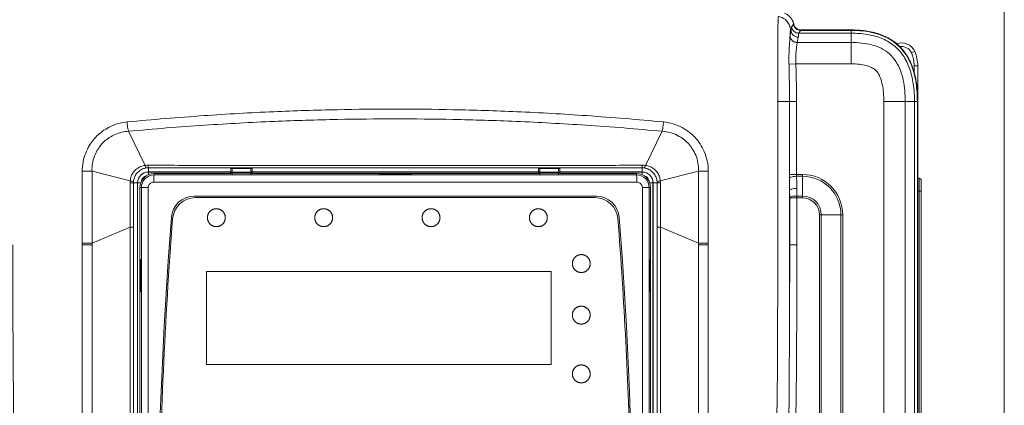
# Model space of a CAD drawing. Header units: millimetres. Extents: x -473 to 23648, y -382 to 1866.
# Tile 91 of 256: x 3695 to 3833, y 174 to 227. Entities that reach past the tile are written whole.
import ezdxf

# ---------------------------------------------------------------- set-up
doc = ezdxf.new("R2010")
doc.units = ezdxf.units.MM
doc.header["$LTSCALE"] = 80
doc.layers.get('0').update_dxf_attribs({"linetype": 'CONTINUOUS'})

msp = doc.modelspace()

# ---------------------------------------------------------------- linework, layer by layer
at = {"linetype": 'Continuous', "lineweight": 0}
for p, q in [((3833.043, -41.98), (3833.043, 246.02)), ((3803.105, 225.273), (3803.241, 226.015)), ((3803.174, 225.925), (3803.241, 226.015)), ((3803.324, 226.432), (3803.584, 226.813)), ((3804.315, 225.573), (3804.572, 225.967)), ((3804.572, 225.967), (3811.643, 225.967)), ((3811.643, 226.02), (3804.606, 226.02)), ((3811.643, 225.573), (3811.643, 225.967)), ((3804.105, 224.277), (3804.241, 225.02)), ((3811.644, 224.277), (3804.105, 224.277)), ((3804.314, 225.573), (3811.643, 225.573)), ((3811.643, 225.573), (3811.644, 224.277)), ((3811.643, 221.291), (3811.643, 224.277)), ((3820.068, 222.818), (3820.526, 223.018)), ((3803.913, 221.291), (3802.961, 221.242)), ((3811.643, 221.291), (3803.913, 221.291)), ((3820.443, 220.071), (3820.443, 221.02)), ((3820.443, 221.02), (3820.943, 221.02)), ((3820.943, -24.982), (3820.943, 221.02)), ((3801.393, 196.02), (3801.393, 216.02)), ((3801.393, 216.02), (3803.014, 216.02)), ((3803.014, 205.851), (3803.014, 216.02)), ((3803.996, 216.02), (3803.014, 216.02)), ((3803.996, 205.851), (3803.996, 216.02)), ((3816.213, -23.26), (3816.213, 216.02)), ((3816.213, 216.02), (3819.2, 216.02)), ((3819.2, 84.52), (3819.2, 216.021)), ((3820.496, 216.02), (3819.2, 216.021)), ((3820.496, 216.02), (3820.496, 84.52)), ((3820.496, 216.02), (3820.89, 216.02)), ((3820.89, 216.02), (3820.89, 84.52)), ((3710.647, 211.877), (3712.992, 207.107)), ((3785.238, 211.877), (3782.893, 207.107)), ((3713.443, 205.796), (3713.443, 206.786)), ((3724.943, 205.99), (3724.943, 206.638)), ((3727.743, 206.704), (3725.143, 206.704)), ((3725.143, 205.891), (3725.143, 206.704)), ((3727.743, 206.704), (3727.743, 205.891)), ((3727.943, 206.638), (3727.943, 205.99)), ((3767.943, 205.99), (3767.943, 206.65)), ((3767.943, 206.638), (3767.943, 206.641)), ((3768.143, 206.704), (3770.743, 206.704)), ((3768.143, 205.891), (3768.143, 206.704)), ((3770.743, 206.704), (3770.743, 205.891)), ((3770.943, 206.638), (3770.943, 205.99)), ((3782.443, 205.796), (3782.443, 206.786)), ((3704.202, 206.292), (3705.568, 206.292)), ((3704.202, 196.28), (3704.202, 206.292)), ((3705.568, 196.28), (3705.568, 206.291)), ((3705.568, 206.291), (3710.908, 204.949)), ((3713.443, 206.207), (3724.943, 206.207)), ((3747.943, 206.19), (3713.443, 206.19)), ((3724.943, 205.99), (3714.243, 205.99)), ((3714.243, 205.99), (3714.243, 205.792)), ((3725.143, 206.112), (3727.743, 206.112)), ((3725.143, 206.021), (3727.743, 206.021)), ((3727.943, 206.207), (3767.943, 206.207)), ((3767.943, 205.99), (3727.943, 205.99)), ((3745.693, 205.969), (3750.193, 205.969)), ((3745.693, 205.934), (3745.693, 205.969)), ((3750.193, 205.934), (3745.693, 205.934)), ((3745.943, 205.943), (3749.943, 205.943)), ((3747.943, 206.19), (3782.443, 206.19)), ((3750.193, 205.969), (3750.193, 205.934)), ((3768.143, 206.112), (3770.743, 206.112)), ((3768.143, 206.021), (3770.743, 206.021)), ((3770.943, 206.207), (3782.443, 206.207)), ((3781.643, 205.99), (3770.943, 205.99)), ((3781.643, 205.99), (3781.642, 205.792)), ((3790.317, 206.291), (3784.977, 204.949)), ((3791.683, 206.292), (3790.317, 206.292)), ((3790.317, 206.291), (3790.317, 196.28)), ((3791.683, 206.292), (3791.683, 196.28)), ((3803.996, 205.851), (3803.014, 205.851)), ((3804.843, 205.851), (3803.996, 205.851)), ((3804.843, 205.593), (3804.008, 205.593)), ((3804.843, 202.589), (3804.843, 205.851)), ((3821.143, 205.32), (3820.943, 205.32)), ((3821.143, 111.72), (3821.143, 205.32)), ((3821.443, 112.02), (3821.443, 205.02)), ((3710.897, 198.494), (3710.897, 204.69)), ((3710.897, 204.69), (3712.425, 204.69)), ((3711.353, 198.494), (3711.353, 204.69)), ((3711.926, 143.32), (3711.926, 204.69)), ((3712.27, 204.018), (3712.27, 151.318)), ((3712.27, 204.018), (3712.468, 204.018)), ((3712.468, 204.018), (3712.468, 98.617)), ((3713.419, 204.018), (3712.468, 204.018)), ((3713.419, 204.018), (3713.419, 98.618)), ((3781.69, 204.792), (3714.195, 204.792)), ((3782.466, 98.618), (3782.466, 204.018)), ((3782.466, 204.018), (3783.417, 204.018)), ((3783.417, 98.618), (3783.417, 204.018)), ((3783.615, 204.018), (3783.417, 204.018)), ((3783.46, 204.69), (3784.988, 204.69)), ((3783.615, 167.318), (3783.615, 204.018)), ((3783.943, 204.69), (3783.943, 97.02)), ((3783.959, 204.69), (3783.959, 159.32)), ((3784.532, 204.69), (3784.532, 198.494)), ((3784.988, 204.69), (3784.988, 198.494)), ((3803.051, 196.02), (3803.051, 203.64)), ((3803.055, 202.589), (3803.051, 203.64)), ((3804.055, 202.846), (3804.05, 203.898)), ((3776.042, 202.818), (3719.843, 202.818)), ((3775.857, 202.618), (3720.028, 202.618)), ((3804.055, 202.589), (3803.055, 202.589)), ((3803.055, 196.02), (3803.055, 202.589)), ((3804.055, 202.846), (3804.843, 202.846)), ((3804.055, 196.02), (3804.055, 202.846)), ((3804.055, 202.589), (3804.843, 202.589)), ((3820.943, 203.52), (3821.443, 203.52)), ((3807.212, 200.22), (3807.212, 84.52)), ((3807.212, 200.22), (3810.474, 200.22)), ((3807.469, 200.22), (3807.469, 84.52)), ((3810.216, 84.52), (3810.216, 200.22)), ((3810.474, 84.52), (3810.474, 200.22)), ((3705.568, 196.28), (3710.897, 198.494)), ((3710.897, 198.494), (3711.353, 198.494)), ((3711.354, 160.274), (3711.353, 198.494)), ((3784.988, 198.494), (3784.532, 198.494)), ((3784.532, 198.494), (3784.532, 172.201)), ((3790.317, 196.28), (3784.988, 198.494)), ((3704.202, 196.02), (3704.202, 196.28)), ((3704.202, 196.28), (3705.568, 196.28)), ((3704.202, 196.02), (3705.568, 196.02)), ((3705.568, 196.02), (3705.568, 196.28)), ((3791.683, 196.28), (3790.317, 196.28)), ((3790.317, 196.28), (3790.317, 196.02)), ((3791.683, 196.02), (3790.317, 196.02)), ((3791.683, 196.28), (3791.683, 196.02)), ((3803.055, 196.02), (3803.051, 196.02)), ((3804.055, 196.02), (3803.055, 196.02)), ((3712.291, 189.49), (3712.291, 193.99)), ((3712.291, 193.99), (3712.326, 193.99)), ((3712.326, 193.99), (3712.326, 189.49)), ((3783.594, 193.99), (3783.559, 193.99)), ((3783.559, 193.99), (3783.559, 189.49)), ((3783.594, 189.49), (3783.594, 193.99)), ((3712.318, 189.74), (3712.318, 193.74)), ((3783.567, 189.74), (3783.567, 193.74)), ((3712.326, 189.49), (3712.291, 189.49)), ((3783.559, 189.49), (3783.594, 189.49))]:
    msp.add_line(p, q, dxfattribs=at)
at = {"color": 0, "linetype": 'Continuous', "lineweight": 0}
for p, q in [((3721.549, 179.318), (3721.549, 192.318)), ((3721.549, 192.318), (3769.739, 192.318)), ((3769.739, 192.318), (3769.739, 179.318)), ((3769.739, 179.318), (3721.549, 179.318))]:
    msp.add_line(p, q, dxfattribs=at)
for points in [[(3724.197, 199.818), (3724.195, 199.871), (3724.191, 199.923), (3724.186, 199.974), (3724.179, 200.025), (3724.17, 200.074), (3724.159, 200.123), (3724.146, 200.171), (3724.131, 200.218), (3724.115, 200.264), (3724.096, 200.31), (3724.076, 200.355), (3724.054, 200.399), (3724.03, 200.442), (3724.005, 200.484), (3723.978, 200.524), (3723.95, 200.564), (3723.92, 200.603), (3723.889, 200.64), (3723.856, 200.676), (3723.822, 200.71), (3723.787, 200.743), (3723.751, 200.775), (3723.714, 200.805), (3723.676, 200.833), (3723.637, 200.86), (3723.596, 200.886), (3723.555, 200.91), (3723.514, 200.932), (3723.471, 200.952), (3723.428, 200.971), (3723.384, 200.989), (3723.339, 201.004), (3723.295, 201.018), (3723.249, 201.03), (3723.203, 201.041), (3723.157, 201.049), (3723.111, 201.056), (3723.065, 201.062), (3723.018, 201.065), (3722.971, 201.067), (3722.924, 201.067), (3722.878, 201.065), (3722.831, 201.062), (3722.785, 201.056), (3722.738, 201.049), (3722.692, 201.041), (3722.646, 201.03), (3722.601, 201.018), (3722.556, 201.004), (3722.512, 200.988), (3722.468, 200.971), (3722.424, 200.952), (3722.382, 200.932), (3722.34, 200.909), (3722.299, 200.885), (3722.259, 200.86), (3722.219, 200.833), (3722.181, 200.804), (3722.144, 200.774), (3722.108, 200.742), (3722.073, 200.709), (3722.039, 200.675), (3722.006, 200.639), (3721.975, 200.602), (3721.945, 200.563), (3721.917, 200.523), (3721.89, 200.482), (3721.865, 200.44), (3721.841, 200.397), (3721.819, 200.353), (3721.799, 200.309), (3721.781, 200.263), (3721.764, 200.217), (3721.75, 200.17), (3721.737, 200.122), (3721.726, 200.073), (3721.717, 200.024), (3721.71, 199.974), (3721.704, 199.923), (3721.701, 199.871), (3721.699, 199.818)], [(3739.193, 199.818), (3739.191, 199.871), (3739.187, 199.923), (3739.182, 199.974), (3739.174, 200.025), (3739.165, 200.074), (3739.154, 200.123), (3739.142, 200.171), (3739.127, 200.218), (3739.11, 200.264), (3739.092, 200.31), (3739.072, 200.355), (3739.05, 200.399), (3739.026, 200.442), (3739.001, 200.484), (3738.974, 200.524), (3738.945, 200.564), (3738.916, 200.603), (3738.884, 200.64), (3738.852, 200.676), (3738.818, 200.71), (3738.783, 200.743), (3738.747, 200.775), (3738.71, 200.805), (3738.671, 200.833), (3738.632, 200.86), (3738.592, 200.886), (3738.551, 200.91), (3738.509, 200.932), (3738.466, 200.952), (3738.423, 200.971), (3738.379, 200.989), (3738.335, 201.004), (3738.29, 201.018), (3738.244, 201.03), (3738.199, 201.041), (3738.153, 201.049), (3738.106, 201.056), (3738.06, 201.062), (3738.013, 201.065), (3737.966, 201.067), (3737.92, 201.067), (3737.873, 201.065), (3737.826, 201.062), (3737.78, 201.056), (3737.733, 201.049), (3737.687, 201.041), (3737.641, 201.03), (3737.596, 201.018), (3737.551, 201.004), (3737.506, 200.988), (3737.463, 200.971), (3737.419, 200.952), (3737.377, 200.932), (3737.335, 200.909), (3737.294, 200.885), (3737.253, 200.86), (3737.214, 200.833), (3737.176, 200.804), (3737.139, 200.774), (3737.102, 200.742), (3737.067, 200.709), (3737.034, 200.675), (3737.001, 200.639), (3736.97, 200.602), (3736.94, 200.563), (3736.911, 200.523), (3736.885, 200.482), (3736.859, 200.44), (3736.836, 200.397), (3736.814, 200.353), (3736.793, 200.309), (3736.775, 200.263), (3736.759, 200.217), (3736.744, 200.17), (3736.731, 200.122), (3736.721, 200.073), (3736.712, 200.024), (3736.704, 199.974), (3736.699, 199.923), (3736.695, 199.871), (3736.693, 199.818)], [(3754.193, 199.818), (3754.191, 199.871), (3754.187, 199.923), (3754.181, 199.974), (3754.174, 200.025), (3754.165, 200.074), (3754.154, 200.123), (3754.141, 200.171), (3754.127, 200.218), (3754.11, 200.264), (3754.092, 200.31), (3754.072, 200.355), (3754.05, 200.399), (3754.026, 200.442), (3754, 200.484), (3753.974, 200.524), (3753.945, 200.564), (3753.915, 200.603), (3753.884, 200.64), (3753.851, 200.676), (3753.818, 200.71), (3753.783, 200.743), (3753.746, 200.775), (3753.709, 200.805), (3753.671, 200.833), (3753.632, 200.86), (3753.591, 200.886), (3753.55, 200.91), (3753.509, 200.932), (3753.466, 200.952), (3753.423, 200.971), (3753.379, 200.989), (3753.334, 201.004), (3753.289, 201.018), (3753.244, 201.03), (3753.198, 201.041), (3753.152, 201.049), (3753.106, 201.056), (3753.059, 201.062), (3753.013, 201.065), (3752.966, 201.067), (3752.919, 201.067), (3752.872, 201.065), (3752.826, 201.062), (3752.779, 201.056), (3752.733, 201.049), (3752.687, 201.041), (3752.641, 201.03), (3752.596, 201.018), (3752.551, 201.004), (3752.506, 200.988), (3752.462, 200.971), (3752.419, 200.952), (3752.376, 200.932), (3752.334, 200.909), (3752.293, 200.885), (3752.253, 200.86), (3752.214, 200.833), (3752.175, 200.804), (3752.138, 200.774), (3752.102, 200.742), (3752.067, 200.709), (3752.033, 200.675), (3752.001, 200.639), (3751.969, 200.602), (3751.939, 200.563), (3751.911, 200.523), (3751.884, 200.482), (3751.859, 200.44), (3751.835, 200.397), (3751.813, 200.353), (3751.793, 200.309), (3751.775, 200.263), (3751.758, 200.217), (3751.744, 200.17), (3751.731, 200.122), (3751.72, 200.073), (3751.711, 200.024), (3751.704, 199.974), (3751.698, 199.923), (3751.695, 199.871), (3751.693, 199.818)], [(3769.189, 199.818), (3769.187, 199.871), (3769.184, 199.923), (3769.178, 199.974), (3769.171, 200.025), (3769.162, 200.074), (3769.151, 200.123), (3769.138, 200.171), (3769.124, 200.218), (3769.107, 200.264), (3769.089, 200.31), (3769.068, 200.355), (3769.046, 200.399), (3769.023, 200.442), (3768.997, 200.484), (3768.971, 200.524), (3768.942, 200.564), (3768.912, 200.603), (3768.881, 200.64), (3768.848, 200.676), (3768.815, 200.71), (3768.78, 200.743), (3768.743, 200.775), (3768.706, 200.805), (3768.668, 200.833), (3768.629, 200.86), (3768.589, 200.886), (3768.548, 200.91), (3768.506, 200.932), (3768.463, 200.952), (3768.42, 200.971), (3768.376, 200.989), (3768.332, 201.004), (3768.287, 201.018), (3768.241, 201.03), (3768.196, 201.041), (3768.15, 201.049), (3768.103, 201.056), (3768.057, 201.062), (3768.01, 201.065), (3767.963, 201.067), (3767.917, 201.067), (3767.87, 201.065), (3767.823, 201.062), (3767.777, 201.056), (3767.73, 201.049), (3767.684, 201.041), (3767.638, 201.03), (3767.593, 201.018), (3767.548, 201.004), (3767.504, 200.988), (3767.46, 200.971), (3767.416, 200.952), (3767.374, 200.932), (3767.332, 200.909), (3767.291, 200.885), (3767.251, 200.86), (3767.211, 200.833), (3767.173, 200.804), (3767.136, 200.774), (3767.1, 200.742), (3767.065, 200.709), (3767.031, 200.675), (3766.998, 200.639), (3766.967, 200.602), (3766.937, 200.563), (3766.909, 200.523), (3766.882, 200.482), (3766.857, 200.44), (3766.833, 200.397), (3766.811, 200.353), (3766.791, 200.309), (3766.772, 200.263), (3766.756, 200.217), (3766.741, 200.17), (3766.729, 200.122), (3766.718, 200.073), (3766.709, 200.024), (3766.702, 199.974), (3766.696, 199.923), (3766.692, 199.871), (3766.69, 199.818)], [(3721.699, 199.818), (3721.701, 199.765), (3721.705, 199.713), (3721.71, 199.661), (3721.717, 199.611), (3721.726, 199.562), (3721.737, 199.513), (3721.75, 199.465), (3721.765, 199.418), (3721.781, 199.372), (3721.799, 199.326), (3721.82, 199.281), (3721.842, 199.237), (3721.865, 199.194), (3721.891, 199.152), (3721.918, 199.111), (3721.946, 199.072), (3721.976, 199.033), (3722.007, 198.996), (3722.04, 198.96), (3722.073, 198.926), (3722.108, 198.893), (3722.145, 198.861), (3722.182, 198.831), (3722.22, 198.802), (3722.259, 198.775), (3722.299, 198.75), (3722.34, 198.726), (3722.382, 198.704), (3722.425, 198.683), (3722.468, 198.664), (3722.512, 198.647), (3722.556, 198.632), (3722.601, 198.618), (3722.647, 198.605), (3722.692, 198.595), (3722.738, 198.586), (3722.785, 198.579), (3722.831, 198.574), (3722.878, 198.57), (3722.925, 198.569), (3722.971, 198.569), (3723.018, 198.57), (3723.065, 198.574), (3723.111, 198.579), (3723.157, 198.586), (3723.204, 198.595), (3723.249, 198.605), (3723.295, 198.618), (3723.34, 198.632), (3723.384, 198.647), (3723.428, 198.665), (3723.471, 198.684), (3723.514, 198.704), (3723.556, 198.726), (3723.597, 198.75), (3723.637, 198.776), (3723.676, 198.803), (3723.715, 198.832), (3723.752, 198.862), (3723.788, 198.893), (3723.823, 198.926), (3723.857, 198.961), (3723.889, 198.997), (3723.921, 199.034), (3723.951, 199.073), (3723.979, 199.112), (3724.006, 199.153), (3724.031, 199.195), (3724.055, 199.238), (3724.077, 199.282), (3724.097, 199.327), (3724.115, 199.373), (3724.132, 199.419), (3724.146, 199.466), (3724.159, 199.514), (3724.17, 199.562), (3724.179, 199.612), (3724.186, 199.662), (3724.191, 199.713), (3724.195, 199.765), (3724.197, 199.818)], [(3736.693, 199.818), (3736.695, 199.765), (3736.699, 199.713), (3736.704, 199.661), (3736.712, 199.611), (3736.721, 199.562), (3736.732, 199.513), (3736.744, 199.465), (3736.759, 199.418), (3736.776, 199.372), (3736.794, 199.326), (3736.814, 199.281), (3736.836, 199.237), (3736.86, 199.194), (3736.885, 199.152), (3736.912, 199.111), (3736.941, 199.072), (3736.97, 199.033), (3737.002, 198.996), (3737.034, 198.96), (3737.068, 198.926), (3737.103, 198.893), (3737.139, 198.861), (3737.176, 198.831), (3737.215, 198.802), (3737.254, 198.775), (3737.294, 198.75), (3737.335, 198.726), (3737.377, 198.704), (3737.42, 198.683), (3737.463, 198.664), (3737.507, 198.647), (3737.551, 198.632), (3737.596, 198.618), (3737.642, 198.605), (3737.687, 198.595), (3737.733, 198.586), (3737.78, 198.579), (3737.826, 198.574), (3737.873, 198.57), (3737.92, 198.569), (3737.966, 198.569), (3738.013, 198.57), (3738.06, 198.574), (3738.106, 198.579), (3738.153, 198.586), (3738.199, 198.595), (3738.245, 198.605), (3738.29, 198.618), (3738.335, 198.632), (3738.38, 198.647), (3738.423, 198.665), (3738.467, 198.684), (3738.509, 198.704), (3738.551, 198.726), (3738.592, 198.75), (3738.633, 198.776), (3738.672, 198.803), (3738.71, 198.832), (3738.747, 198.862), (3738.784, 198.893), (3738.819, 198.926), (3738.853, 198.961), (3738.885, 198.997), (3738.916, 199.034), (3738.946, 199.073), (3738.975, 199.112), (3739.001, 199.153), (3739.027, 199.195), (3739.05, 199.238), (3739.072, 199.282), (3739.093, 199.327), (3739.111, 199.373), (3739.127, 199.419), (3739.142, 199.466), (3739.155, 199.514), (3739.165, 199.562), (3739.174, 199.612), (3739.182, 199.662), (3739.187, 199.713), (3739.191, 199.765), (3739.193, 199.818)], [(3751.693, 199.818), (3751.695, 199.765), (3751.698, 199.713), (3751.704, 199.661), (3751.711, 199.611), (3751.72, 199.562), (3751.731, 199.513), (3751.744, 199.465), (3751.759, 199.418), (3751.775, 199.372), (3751.793, 199.326), (3751.814, 199.281), (3751.836, 199.237), (3751.859, 199.194), (3751.885, 199.152), (3751.912, 199.111), (3751.94, 199.072), (3751.97, 199.033), (3752.001, 198.996), (3752.034, 198.96), (3752.068, 198.926), (3752.103, 198.893), (3752.139, 198.861), (3752.176, 198.831), (3752.214, 198.802), (3752.254, 198.775), (3752.294, 198.75), (3752.335, 198.726), (3752.377, 198.704), (3752.419, 198.683), (3752.462, 198.664), (3752.506, 198.647), (3752.551, 198.632), (3752.596, 198.618), (3752.641, 198.605), (3752.687, 198.595), (3752.733, 198.586), (3752.779, 198.579), (3752.826, 198.574), (3752.873, 198.57), (3752.919, 198.569), (3752.966, 198.569), (3753.013, 198.57), (3753.059, 198.574), (3753.106, 198.579), (3753.152, 198.586), (3753.198, 198.595), (3753.244, 198.605), (3753.29, 198.618), (3753.335, 198.632), (3753.379, 198.647), (3753.423, 198.665), (3753.466, 198.684), (3753.509, 198.704), (3753.551, 198.726), (3753.592, 198.75), (3753.632, 198.776), (3753.672, 198.803), (3753.71, 198.832), (3753.747, 198.862), (3753.783, 198.893), (3753.818, 198.926), (3753.852, 198.961), (3753.885, 198.997), (3753.916, 199.034), (3753.946, 199.073), (3753.974, 199.112), (3754.001, 199.153), (3754.026, 199.195), (3754.05, 199.238), (3754.072, 199.282), (3754.092, 199.327), (3754.111, 199.373), (3754.127, 199.419), (3754.142, 199.466), (3754.154, 199.514), (3754.165, 199.562), (3754.174, 199.612), (3754.181, 199.662), (3754.187, 199.713), (3754.191, 199.765), (3754.193, 199.818)], [(3766.69, 199.818), (3766.692, 199.765), (3766.696, 199.713), (3766.702, 199.661), (3766.709, 199.611), (3766.718, 199.562), (3766.729, 199.513), (3766.742, 199.465), (3766.756, 199.418), (3766.773, 199.372), (3766.791, 199.326), (3766.811, 199.281), (3766.833, 199.237), (3766.857, 199.194), (3766.883, 199.152), (3766.909, 199.111), (3766.938, 199.072), (3766.968, 199.033), (3766.999, 198.996), (3767.032, 198.96), (3767.065, 198.926), (3767.1, 198.893), (3767.136, 198.861), (3767.174, 198.831), (3767.212, 198.802), (3767.251, 198.775), (3767.291, 198.75), (3767.332, 198.726), (3767.374, 198.704), (3767.417, 198.683), (3767.46, 198.664), (3767.504, 198.647), (3767.548, 198.632), (3767.593, 198.618), (3767.639, 198.605), (3767.684, 198.595), (3767.73, 198.586), (3767.777, 198.579), (3767.823, 198.574), (3767.87, 198.57), (3767.917, 198.569), (3767.963, 198.569), (3768.01, 198.57), (3768.057, 198.574), (3768.103, 198.579), (3768.15, 198.586), (3768.196, 198.595), (3768.242, 198.605), (3768.287, 198.618), (3768.332, 198.632), (3768.376, 198.647), (3768.42, 198.665), (3768.464, 198.684), (3768.506, 198.704), (3768.548, 198.726), (3768.589, 198.75), (3768.629, 198.776), (3768.669, 198.803), (3768.707, 198.832), (3768.744, 198.862), (3768.78, 198.893), (3768.815, 198.926), (3768.849, 198.961), (3768.882, 198.997), (3768.913, 199.034), (3768.943, 199.073), (3768.971, 199.112), (3768.998, 199.153), (3769.023, 199.195), (3769.047, 199.238), (3769.069, 199.282), (3769.089, 199.327), (3769.107, 199.373), (3769.124, 199.419), (3769.138, 199.466), (3769.151, 199.514), (3769.162, 199.562), (3769.171, 199.612), (3769.178, 199.662), (3769.184, 199.713), (3769.187, 199.765), (3769.189, 199.818)], [(3775.186, 193.418), (3775.184, 193.471), (3775.18, 193.523), (3775.175, 193.574), (3775.167, 193.625), (3775.158, 193.674), (3775.147, 193.723), (3775.135, 193.771), (3775.12, 193.818), (3775.104, 193.864), (3775.085, 193.91), (3775.065, 193.955), (3775.043, 193.999), (3775.019, 194.042), (3774.994, 194.084), (3774.967, 194.124), (3774.939, 194.164), (3774.909, 194.203), (3774.878, 194.24), (3774.845, 194.276), (3774.811, 194.31), (3774.776, 194.343), (3774.74, 194.375), (3774.703, 194.405), (3774.665, 194.433), (3774.625, 194.46), (3774.585, 194.486), (3774.544, 194.51), (3774.502, 194.532), (3774.46, 194.552), (3774.417, 194.571), (3774.373, 194.589), (3774.328, 194.604), (3774.283, 194.618), (3774.238, 194.63), (3774.192, 194.641), (3774.146, 194.649), (3774.1, 194.656), (3774.053, 194.662), (3774.007, 194.665), (3773.96, 194.667), (3773.913, 194.667), (3773.867, 194.665), (3773.82, 194.662), (3773.774, 194.656), (3773.727, 194.649), (3773.681, 194.641), (3773.635, 194.63), (3773.59, 194.618), (3773.545, 194.604), (3773.501, 194.588), (3773.457, 194.571), (3773.413, 194.552), (3773.371, 194.532), (3773.329, 194.509), (3773.288, 194.485), (3773.248, 194.46), (3773.208, 194.433), (3773.17, 194.404), (3773.133, 194.374), (3773.097, 194.342), (3773.062, 194.309), (3773.028, 194.275), (3772.995, 194.239), (3772.964, 194.202), (3772.934, 194.163), (3772.906, 194.123), (3772.879, 194.082), (3772.854, 194.04), (3772.83, 193.997), (3772.808, 193.953), (3772.788, 193.909), (3772.77, 193.863), (3772.753, 193.817), (3772.739, 193.77), (3772.726, 193.722), (3772.715, 193.673), (3772.706, 193.624), (3772.699, 193.574), (3772.693, 193.523), (3772.69, 193.471), (3772.688, 193.418)], [(3772.688, 193.418), (3772.69, 193.365), (3772.693, 193.313), (3772.699, 193.261), (3772.706, 193.211), (3772.715, 193.162), (3772.726, 193.113), (3772.739, 193.065), (3772.753, 193.018), (3772.77, 192.972), (3772.788, 192.926), (3772.809, 192.881), (3772.831, 192.837), (3772.854, 192.794), (3772.88, 192.752), (3772.906, 192.711), (3772.935, 192.672), (3772.965, 192.633), (3772.996, 192.596), (3773.029, 192.56), (3773.062, 192.526), (3773.097, 192.493), (3773.133, 192.461), (3773.171, 192.431), (3773.209, 192.402), (3773.248, 192.375), (3773.288, 192.35), (3773.329, 192.326), (3773.371, 192.304), (3773.414, 192.283), (3773.457, 192.264), (3773.501, 192.247), (3773.545, 192.232), (3773.59, 192.218), (3773.636, 192.205), (3773.681, 192.195), (3773.727, 192.186), (3773.774, 192.179), (3773.82, 192.174), (3773.867, 192.17), (3773.913, 192.169), (3773.96, 192.169), (3774.007, 192.17), (3774.054, 192.174), (3774.1, 192.179), (3774.146, 192.186), (3774.192, 192.195), (3774.238, 192.205), (3774.284, 192.218), (3774.329, 192.232), (3774.373, 192.247), (3774.417, 192.265), (3774.46, 192.284), (3774.503, 192.304), (3774.545, 192.326), (3774.586, 192.35), (3774.626, 192.376), (3774.665, 192.403), (3774.704, 192.432), (3774.741, 192.462), (3774.777, 192.493), (3774.812, 192.526), (3774.846, 192.561), (3774.878, 192.597), (3774.909, 192.634), (3774.939, 192.673), (3774.968, 192.712), (3774.995, 192.753), (3775.02, 192.795), (3775.044, 192.838), (3775.065, 192.882), (3775.086, 192.927), (3775.104, 192.973), (3775.12, 193.019), (3775.135, 193.066), (3775.148, 193.114), (3775.158, 193.162), (3775.168, 193.212), (3775.175, 193.262), (3775.18, 193.313), (3775.184, 193.365), (3775.186, 193.418)], [(3775.186, 186.218), (3775.184, 186.271), (3775.18, 186.323), (3775.175, 186.374), (3775.167, 186.425), (3775.158, 186.474), (3775.147, 186.523), (3775.135, 186.571), (3775.12, 186.618), (3775.104, 186.664), (3775.085, 186.71), (3775.065, 186.755), (3775.043, 186.799), (3775.019, 186.842), (3774.994, 186.884), (3774.967, 186.924), (3774.939, 186.964), (3774.909, 187.003), (3774.878, 187.04), (3774.845, 187.076), (3774.811, 187.11), (3774.776, 187.143), (3774.74, 187.175), (3774.703, 187.205), (3774.665, 187.233), (3774.625, 187.26), (3774.585, 187.286), (3774.544, 187.31), (3774.502, 187.332), (3774.46, 187.352), (3774.417, 187.371), (3774.373, 187.389), (3774.328, 187.404), (3774.283, 187.418), (3774.238, 187.43), (3774.192, 187.441), (3774.146, 187.449), (3774.1, 187.456), (3774.053, 187.462), (3774.007, 187.465), (3773.96, 187.467), (3773.913, 187.467), (3773.867, 187.465), (3773.82, 187.462), (3773.774, 187.456), (3773.727, 187.449), (3773.681, 187.441), (3773.635, 187.43), (3773.59, 187.418), (3773.545, 187.404), (3773.501, 187.388), (3773.457, 187.371), (3773.413, 187.352), (3773.371, 187.332), (3773.329, 187.309), (3773.288, 187.285), (3773.248, 187.26), (3773.208, 187.233), (3773.17, 187.204), (3773.133, 187.174), (3773.097, 187.142), (3773.062, 187.109), (3773.028, 187.075), (3772.995, 187.039), (3772.964, 187.002), (3772.934, 186.963), (3772.906, 186.923), (3772.879, 186.882), (3772.854, 186.84), (3772.83, 186.797), (3772.808, 186.753), (3772.788, 186.709), (3772.77, 186.663), (3772.753, 186.617), (3772.739, 186.57), (3772.726, 186.522), (3772.715, 186.473), (3772.706, 186.424), (3772.699, 186.374), (3772.693, 186.323), (3772.69, 186.271), (3772.688, 186.218)], [(3772.688, 186.218), (3772.69, 186.165), (3772.693, 186.113), (3772.699, 186.061), (3772.706, 186.011), (3772.715, 185.962), (3772.726, 185.913), (3772.739, 185.865), (3772.753, 185.818), (3772.77, 185.772), (3772.788, 185.726), (3772.809, 185.681), (3772.831, 185.637), (3772.854, 185.594), (3772.88, 185.552), (3772.906, 185.511), (3772.935, 185.472), (3772.965, 185.433), (3772.996, 185.396), (3773.029, 185.36), (3773.062, 185.326), (3773.097, 185.293), (3773.133, 185.261), (3773.171, 185.231), (3773.209, 185.202), (3773.248, 185.175), (3773.288, 185.15), (3773.329, 185.126), (3773.371, 185.104), (3773.414, 185.083), (3773.457, 185.064), (3773.501, 185.047), (3773.545, 185.032), (3773.59, 185.018), (3773.636, 185.005), (3773.681, 184.995), (3773.727, 184.986), (3773.774, 184.979), (3773.82, 184.974), (3773.867, 184.97), (3773.913, 184.969), (3773.96, 184.969), (3774.007, 184.97), (3774.054, 184.974), (3774.1, 184.979), (3774.146, 184.986), (3774.192, 184.995), (3774.238, 185.005), (3774.284, 185.018), (3774.329, 185.032), (3774.373, 185.047), (3774.417, 185.065), (3774.46, 185.084), (3774.503, 185.104), (3774.545, 185.126), (3774.586, 185.15), (3774.626, 185.176), (3774.665, 185.203), (3774.704, 185.232), (3774.741, 185.262), (3774.777, 185.293), (3774.812, 185.326), (3774.846, 185.361), (3774.878, 185.397), (3774.909, 185.434), (3774.939, 185.473), (3774.968, 185.512), (3774.995, 185.553), (3775.02, 185.595), (3775.044, 185.638), (3775.065, 185.682), (3775.086, 185.727), (3775.104, 185.773), (3775.12, 185.819), (3775.135, 185.866), (3775.148, 185.914), (3775.158, 185.962), (3775.168, 186.012), (3775.175, 186.062), (3775.18, 186.113), (3775.184, 186.165), (3775.186, 186.218)], [(3775.186, 178.018), (3775.184, 178.071), (3775.18, 178.123), (3775.175, 178.174), (3775.167, 178.225), (3775.158, 178.274), (3775.147, 178.323), (3775.135, 178.371), (3775.12, 178.418), (3775.104, 178.464), (3775.085, 178.51), (3775.065, 178.555), (3775.043, 178.599), (3775.019, 178.642), (3774.994, 178.684), (3774.967, 178.724), (3774.939, 178.764), (3774.909, 178.803), (3774.878, 178.84), (3774.845, 178.876), (3774.811, 178.91), (3774.776, 178.943), (3774.74, 178.975), (3774.703, 179.005), (3774.665, 179.033), (3774.625, 179.06), (3774.585, 179.086), (3774.544, 179.11), (3774.502, 179.132), (3774.46, 179.152), (3774.417, 179.171), (3774.373, 179.189), (3774.328, 179.204), (3774.283, 179.218), (3774.238, 179.23), (3774.192, 179.241), (3774.146, 179.249), (3774.1, 179.256), (3774.053, 179.262), (3774.007, 179.265), (3773.96, 179.267), (3773.913, 179.267), (3773.867, 179.265), (3773.82, 179.262), (3773.774, 179.256), (3773.727, 179.249), (3773.681, 179.241), (3773.635, 179.23), (3773.59, 179.218), (3773.545, 179.204), (3773.501, 179.188), (3773.457, 179.171), (3773.413, 179.152), (3773.371, 179.132), (3773.329, 179.109), (3773.288, 179.085), (3773.248, 179.06), (3773.208, 179.033), (3773.17, 179.004), (3773.133, 178.974), (3773.097, 178.942), (3773.062, 178.909), (3773.028, 178.875), (3772.995, 178.839), (3772.964, 178.802), (3772.934, 178.763), (3772.906, 178.723), (3772.879, 178.682), (3772.854, 178.64), (3772.83, 178.597), (3772.808, 178.553), (3772.788, 178.509), (3772.77, 178.463), (3772.753, 178.417), (3772.739, 178.37), (3772.726, 178.322), (3772.715, 178.273), (3772.706, 178.224), (3772.699, 178.174), (3772.693, 178.123), (3772.69, 178.071), (3772.688, 178.018)], [(3772.688, 178.018), (3772.69, 177.965), (3772.693, 177.913), (3772.699, 177.861), (3772.706, 177.811), (3772.715, 177.762), (3772.726, 177.713), (3772.739, 177.665), (3772.753, 177.618), (3772.77, 177.572), (3772.788, 177.526), (3772.809, 177.481), (3772.831, 177.437), (3772.854, 177.394), (3772.88, 177.352), (3772.906, 177.311), (3772.935, 177.272), (3772.965, 177.233), (3772.996, 177.196), (3773.029, 177.16), (3773.062, 177.126), (3773.097, 177.093), (3773.133, 177.061), (3773.171, 177.031), (3773.209, 177.002), (3773.248, 176.975), (3773.288, 176.95), (3773.329, 176.926), (3773.371, 176.904), (3773.414, 176.883), (3773.457, 176.864), (3773.501, 176.847), (3773.545, 176.832), (3773.59, 176.818), (3773.636, 176.805), (3773.681, 176.795), (3773.727, 176.786), (3773.774, 176.779), (3773.82, 176.774), (3773.867, 176.77), (3773.913, 176.769), (3773.96, 176.769), (3774.007, 176.77), (3774.054, 176.774), (3774.1, 176.779), (3774.146, 176.786), (3774.192, 176.795), (3774.238, 176.805), (3774.284, 176.818), (3774.329, 176.832), (3774.373, 176.847), (3774.417, 176.865), (3774.46, 176.884), (3774.503, 176.904), (3774.545, 176.926), (3774.586, 176.95), (3774.626, 176.976), (3774.665, 177.003), (3774.704, 177.032), (3774.741, 177.062), (3774.777, 177.093), (3774.812, 177.126), (3774.846, 177.161), (3774.878, 177.197), (3774.909, 177.234), (3774.939, 177.273), (3774.968, 177.312), (3774.995, 177.353), (3775.02, 177.395), (3775.044, 177.438), (3775.065, 177.482), (3775.086, 177.527), (3775.104, 177.573), (3775.12, 177.619), (3775.135, 177.666), (3775.148, 177.714), (3775.158, 177.762), (3775.168, 177.812), (3775.175, 177.862), (3775.18, 177.913), (3775.184, 177.965), (3775.186, 178.018)]]:
    msp.add_lwpolyline(points, dxfattribs=at)
at = {"linetype": 'Continuous', "lineweight": 0}
for centre, radius, start, end in [((3801.608, 226.506), 1.999, 20.84098, 68.8456), ((3801.646, 226.553), 1.996, 8.94606, 26.76861), ((3801.603, 226.504), 2.005, 10.01174, 20.82945), ((3798.703, 227.135), 4.674, 346.14458, 351.35372), ((3801.618, 226.507), 1.99, 8.85668, 10.00594), ((3804.572, 226.967), 1, 188.85322, 229.53752), ((3804.606, 227.02), 1, 188.96802, 270), ((3804.572, 226.967), 1, 229.54089, 270.00197), ((3811.786, 212.197), 13.766, 84.94503, 85.48853), ((3811.785, 212.178), 13.838, 84.94877, 85.49149), ((3798.966, 225.995), 5.365, 349.52429, 355.48493), ((3812.648, 216.838), 9.036, 71.60654, 72.65069), ((3812.633, 216.781), 9.148, 71.62728, 72.66463), ((3818.693, 222.219), 2, 23.55646, 110.71449), ((3818.693, 222.219), 1.5, 23.55646, 100.87791), ((3813.607, 218.86), 6.79, 40.42165, 42.934), ((3813.528, 218.786), 6.95, 40.46398, 42.93687), ((3815.943, 221.02), 5, 0, 23.55646), ((3812.938, 218.378), 7.616, 30.25747, 30.89607), ((3812.864, 218.339), 7.751, 30.22735, 30.85907), ((3815.943, 221.02), 4.5, 0, 23.55646), ((3809.451, 217.04), 11.363, 13.69454, 15.03416), ((3809.47, 217.047), 11.395, 13.6809, 15.02287), ((3713.444, 204.779), 2.008, 90.037, 98.61439), ((3782.441, 204.779), 2.008, 81.38547, 89.96314), ((3713.443, 204.69), 1.517, 90, 180), ((3713.443, 204.69), 1.5, 90, 180), ((3714.243, 204.018), 1.972, 90, 180), ((3713.443, 204.69), 1.017, 104.60686, 175.61999), ((3714.242, 204.018), 1.774, 89.98316, 180.00307), ((3781.643, 204.018), 1.774, 0.0147, 90.01957), ((3781.643, 204.018), 1.972, 0, 90), ((3782.443, 204.69), 1.517, 0, 90), ((3782.443, 204.69), 1.5, 0, 90), ((3782.443, 204.69), 1.017, 4.38005, 75.39328), ((3819.901, 205.862), 16.887, 180.03826, 181.78699), ((3740.783, 203.454), 62.268, 0.17168, 1.73154), ((3804.843, 200.22), 5.631, 0, 90), ((3804.843, 200.22), 5.373, 0, 90), ((3821.143, 205.02), 0.3, 0, 90), ((3713.376, 204.69), 2.022, 175.01166, 179.99733), ((3782.509, 204.69), 2.022, 0.00261, 4.98839), ((3719.843, 199.618), 3.2, 90, 175.51072), ((3720.028, 199.418), 3.2, 90, 175.52782), ((3775.857, 199.418), 3.2, 4.47218, 90), ((3776.042, 199.618), 3.2, 4.48928, 90), ((3804.843, 200.22), 2.627, 0, 90), ((3804.843, 200.22), 2.369, 0, 90), ((4337.543, 151.12), 622.8, 175.51072, 184.474232), ((4337.543, 151.12), 622.6, 175.527824, 179.444122), ((3158.343, 151.12), 622.6, 1.320421, 4.472176), ((3158.343, 151.12), 622.8, 355.525768, 4.48928), ((6084.253, 196.032), 2389.761, 180.000291, 182.674534), ((1411.632, 196.032), 2389.761, 357.325466, 359.999709), ((1426.643, 196.02), 2376.408, 357.31072, 0.000001), ((1426.643, 196.02), 2376.413, 357.310726, 0), ((1426.643, 196.02), 2377.413, 357.311858, 0)]:
    msp.add_arc(centre, radius, start, end, dxfattribs=at)
for points, start_tangent, end_tangent in [([(3801.393, 216.02), (3801.392, 218.554), (3801.392, 220.84), (3801.394, 222.858), (3801.403, 224.552), (3801.412, 225.838), (3801.42, 226.752), (3801.434, 227.391), (3801.459, 227.756), (3801.493, 227.899)], (-0.0000198, 1), (0.5801899, 0.8144812)), ([(3801.493, 227.899), (3802.155, 227.667), (3802.697, 227.221), (3803.051, 226.616), (3803.174, 225.925)], (0.9871718, -0.1596615), (0.0004069, -0.9999999)), ([(3803.1, 225.239), (3803.116, 225.539), (3803.133, 225.742), (3803.153, 225.866), (3803.174, 225.925)], (0.0402241, 0.9991907), (0.5986499, 0.8010108)), ([(3804.241, 225.02), (3803.859, 225.096), (3803.535, 225.312), (3803.318, 225.635), (3803.241, 226.015)], (-0.9999987, 0.0016398), (-0.001654, 0.9999986)), ([(3803.324, 226.432), (3803.499, 225.994), (3803.856, 225.685), (3804.315, 225.573)], (0.1408777, -0.990027), (1, 0.0000032)), ([(3811.643, 226.02), (3812.873, 225.973)], (1, 0), (0.9969042, -0.0786252)), ([(3812.869, 225.921), (3811.643, 225.967)], (-0.9969001, 0.078678), (-1, 0)), ([(3815.343, 225.463), (3814.215, 225.743), (3812.999, 225.91)], (-0.9544868, 0.2982531), (-0.9961092, 0.0881274)), ([(3813.004, 225.962), (3814.387, 225.762), (3815.358, 225.513)], (0.9961148, -0.0880645), (0.954565, -0.2980029)), ([(3802.961, 221.242), (3802.947, 221.988), (3802.958, 222.789), (3802.996, 223.605), (3803.043, 224.336), (3803.078, 224.895), (3803.1, 225.239)], (-0.0339011, 0.9994252), (0.0716719, 0.9974283)), ([(3803.1, 225.239), (3803.102, 225.258), (3803.105, 225.273)], (0.1079674, 0.9941544), (0.1816901, 0.9833558)), ([(3804.1, 224.252), (3803.718, 224.328), (3803.394, 224.542), (3803.177, 224.862), (3803.1, 225.239)], (-0.9999962, 0.0027577), (-0.0027352, 0.9999963)), ([(3804.105, 224.277), (3803.722, 224.354), (3803.398, 224.569), (3803.181, 224.892), (3803.105, 225.273)], (-0.9999987, 0.0016398), (-0.001654, 0.9999986)), ([(3804.1, 224.252), (3804.102, 224.266), (3804.105, 224.277)], (0.1423121, 0.9898218), (0.2387619, 0.9710781)), ([(3820.496, 216.02), (3820.327, 218.499), (3819.805, 220.652), (3818.89, 222.468), (3817.533, 223.909), (3815.837, 224.87), (3813.864, 225.405), (3811.643, 225.573)], (0, 1), (-1, 0)), ([(3819.2, 216.021), (3819.133, 217.564), (3818.922, 218.999), (3818.533, 220.355), (3817.9, 221.617), (3816.984, 222.682), (3815.814, 223.462), (3814.494, 223.947), (3813.109, 224.199), (3811.644, 224.277)], (0.0000209, 1), (-1, -0.0000417)), ([(3818.578, 223.484), (3817.756, 224.235), (3816.652, 224.932), (3815.499, 225.412)], (-0.6811591, 0.7321355), (-0.9489062, 0.3155583)), ([(3815.516, 225.462), (3816.4, 225.113), (3817.915, 224.175), (3818.617, 223.52)], (0.9490134, -0.3152359), (0.6812093, -0.7320887)), ([(3803.913, 221.291), (3803.891, 221.866), (3803.906, 222.482), (3803.96, 223.105), (3804.026, 223.649), (3804.074, 224.04), (3804.1, 224.252)], (-0.0678238, 0.9976973), (0.1457744, 0.9893179)), ([(3819.473, 222.288), (3818.776, 223.262)], (-0.5134913, 0.8580948), (-0.6484337, 0.7612712)), ([(3818.816, 223.296), (3819.102, 222.938), (3819.518, 222.315)], (0.6489861, -0.7608003), (0.512937, -0.8584263)), ([(3820.425, 219.987), (3820.054, 221.107), (3819.516, 222.215)], (-0.2594693, 0.9657513), (-0.5038956, 0.8637646)), ([(3819.561, 222.241), (3820.037, 221.288), (3820.475, 220.001)], (0.5034414, -0.8640294), (0.259296, -0.9657979)), ([(3803.014, 216.02), (3803.014, 216.402), (3803.014, 216.837), (3803.013, 217.312), (3803.011, 217.816), (3803.008, 218.338), (3803.005, 218.868), (3802.999, 219.394), (3802.992, 219.905), (3802.984, 220.391), (3802.973, 220.84), (3802.961, 221.242)], (-0.0000008, 1), (-0.03394, 0.9994239)), ([(3803.996, 216.02), (3803.996, 216.403), (3803.995, 216.839), (3803.993, 217.316), (3803.991, 217.822), (3803.987, 218.347), (3803.981, 218.881), (3803.973, 219.411), (3803.962, 219.928), (3803.948, 220.421), (3803.932, 220.879), (3803.913, 221.291)], (-0.0000012, 1), (-0.050885, 0.9987045)), ([(3816.213, 216.02), (3816.159, 217.291), (3815.999, 218.387), (3815.74, 219.295), (3815.399, 219.985), (3815.008, 220.442), (3814.487, 220.786), (3813.735, 221.059), (3812.775, 221.232), (3811.643, 221.291)], (0.0000923, 1), (-1, -0.0000874)), ([(3820.89, 216.02), (3820.848, 217.326), (3820.709, 218.612), (3820.491, 219.73)], (0, 1), (-0.2368403, 0.9715486)), ([(3820.541, 219.742), (3820.691, 219.04), (3820.943, 216.02)], (0.2366058, -0.9716057), (0, -1)), ([(3710.466, 213.179), (3721.196, 214.061), (3730.962, 214.611), (3739.846, 214.897), (3747.943, 214.981)], (0.9954828, 0.0949424), (1, -0.0000004)), ([(3747.943, 214.981), (3756.039, 214.897), (3764.923, 214.611), (3774.689, 214.061), (3785.419, 213.179)], (1, 0.0000008), (0.9954828, -0.0949424)), ([(3710.647, 211.877), (3721.331, 212.73), (3731.05, 213.257), (3739.888, 213.532), (3747.943, 213.613)], (0.9956595, 0.0930709), (1, -0.0000002)), ([(3747.943, 213.613), (3755.997, 213.532), (3764.835, 213.257), (3774.554, 212.73), (3785.238, 211.877)], (1, 0.0000005), (0.9956595, -0.093071)), ([(3704.202, 206.292), (3704.334, 207.636), (3704.689, 208.848), (3705.192, 209.862), (3705.778, 210.693), (3706.438, 211.39), (3707.24, 212.021), (3708.235, 212.581), (3709.36, 212.982), (3710.466, 213.179)], (-0.0010751, 0.9999994), (0.9955624, 0.0941037)), ([(3705.568, 206.291), (3705.637, 207.389), (3705.901, 208.386), (3706.3, 209.222), (3706.777, 209.91), (3707.317, 210.48), (3707.982, 210.995), (3708.807, 211.442), (3709.738, 211.747), (3710.647, 211.877)], (-0.0437347, 0.9990432), (0.9985191, 0.0544014)), ([(3710.466, 213.179), (3710.517, 212.71), (3710.579, 212.268), (3710.647, 211.877)], (0.0941804, -0.9955552), (0.1948798, -0.9808271)), ([(3785.419, 213.179), (3785.368, 212.71), (3785.307, 212.268), (3785.238, 211.877)], (-0.0941777, -0.9955554), (-0.194903, -0.9808225)), ([(3785.238, 211.877), (3786.363, 211.692), (3787.397, 211.291), (3788.236, 210.758), (3788.894, 210.158), (3789.447, 209.445), (3789.917, 208.557), (3790.233, 207.477), (3790.317, 206.291)], (0.9985572, -0.0536993), (-0.0439822, -0.9990323)), ([(3785.419, 213.179), (3786.786, 212.907), (3788.036, 212.389), (3789.045, 211.73), (3789.845, 210.994), (3790.523, 210.13), (3791.109, 209.057), (3791.529, 207.743), (3791.683, 206.292)], (0.9957516, -0.0920802), (-0.0018962, -0.9999982)), ([(3710.908, 204.949), (3711.045, 205.599), (3711.361, 206.182), (3711.833, 206.653), (3712.404, 206.967), (3712.992, 207.107)], (0.0624377, 0.9980489), (0.9946547, 0.1032573)), ([(3711.361, 204.866), (3711.487, 205.422), (3711.756, 205.922), (3712.153, 206.335), (3712.633, 206.619), (3713.143, 206.764)], (0.0872856, 0.9961833), (0.9886742, 0.1500776)), ([(3712.992, 207.107), (3713.215, 207.131), (3713.435, 207.138)], (0.9898842, 0.1418777), (0.999997, -0.0024322)), ([(3712.992, 207.107), (3713.047, 206.924), (3713.099, 206.807), (3713.143, 206.764)], (0.2561199, -0.966645), (0.9941371, -0.1081272)), ([(3713.435, 207.138), (3715.607, 207.131), (3717.615, 207.127), (3719.645, 207.123), (3721.636, 207.119), (3723.534, 207.117), (3725.332, 207.115), (3727.078, 207.113), (3728.936, 207.112), (3730.943, 207.11), (3732.951, 207.109), (3734.972, 207.108), (3737.031, 207.107), (3739.153, 207.106), (3741.344, 207.106), (3743.577, 207.105), (3745.802, 207.105), (3747.943, 207.105)], (0.9999939, -0.0034813), (1, 0)), ([(3713.435, 207.138), (3713.437, 206.954), (3713.44, 206.834), (3713.443, 206.786)], (0.0096256, -0.9999537), (0.2978598, -0.9546096)), ([(3713.443, 206.786), (3715.613, 206.787), (3717.619, 206.788), (3719.648, 206.788), (3721.639, 206.788), (3723.536, 206.788), (3725.334, 206.789), (3727.08, 206.789), (3728.937, 206.789), (3730.945, 206.789), (3732.952, 206.789), (3734.973, 206.789), (3737.032, 206.789), (3739.153, 206.789), (3741.345, 206.789), (3743.577, 206.789), (3745.802, 206.789), (3747.943, 206.789)], (0.9999999, 0.0003806), (1, 0)), ([(3724.943, 206.638), (3724.946, 206.65), (3724.954, 206.66), (3724.966, 206.669), (3724.98, 206.677), (3724.996, 206.683), (3725.014, 206.689), (3725.033, 206.694), (3725.043, 206.696), (3725.054, 206.698), (3725.066, 206.699), (3725.079, 206.701), (3725.094, 206.702), (3725.113, 206.704), (3725.143, 206.704)], (0, 1), (0.9999033, 0.0139093)), ([(3727.743, 206.704), (3727.772, 206.704), (3727.791, 206.702), (3727.806, 206.701), (3727.819, 206.699), (3727.831, 206.698), (3727.842, 206.696), (3727.852, 206.694), (3727.871, 206.689), (3727.889, 206.683), (3727.905, 206.677), (3727.919, 206.669), (3727.931, 206.66), (3727.939, 206.65), (3727.943, 206.638)], (0.9999033, -0.0139093), (0, -1)), ([(3747.943, 207.105), (3750.163, 207.105), (3752.471, 207.105), (3754.774, 207.106), (3757.043, 207.106), (3759.276, 207.107), (3761.504, 207.108), (3763.769, 207.11), (3766.114, 207.111), (3768.347, 207.113), (3770.318, 207.115), (3772.242, 207.117), (3774.207, 207.119), (3776.216, 207.123), (3778.242, 207.126), (3780.263, 207.131), (3782.451, 207.138)], (1, 0), (0.9999939, 0.0034813)), ([(3747.943, 206.789), (3750.163, 206.789), (3752.471, 206.789), (3754.774, 206.789), (3757.042, 206.789), (3759.275, 206.789), (3761.504, 206.789), (3763.768, 206.789), (3766.113, 206.789), (3768.346, 206.789), (3770.316, 206.789), (3772.24, 206.788), (3774.204, 206.788), (3776.213, 206.788), (3778.238, 206.788), (3780.257, 206.787), (3782.443, 206.786)], (1, 0), (0.9999999, -0.0003806)), ([(3767.943, 206.641), (3767.946, 206.65), (3767.954, 206.66), (3767.966, 206.669), (3767.98, 206.677), (3767.996, 206.683), (3768.014, 206.689), (3768.033, 206.694), (3768.043, 206.696), (3768.054, 206.698), (3768.066, 206.699), (3768.079, 206.701), (3768.094, 206.702), (3768.113, 206.704)], (0.1487704, 0.9888718), (0.9988746, 0.0474294)), ([(3768.113, 206.704), (3768.143, 206.704)], (0.9988746, 0.0474294), (0.9999033, 0.0139093)), ([(3770.743, 206.704), (3770.772, 206.704), (3770.791, 206.702), (3770.806, 206.701), (3770.819, 206.699), (3770.831, 206.698), (3770.842, 206.696), (3770.852, 206.694), (3770.871, 206.689), (3770.889, 206.683), (3770.905, 206.677), (3770.919, 206.669), (3770.931, 206.66), (3770.939, 206.65), (3770.943, 206.638)], (0.9999033, -0.0139093), (0, -1)), ([(3782.451, 207.138), (3782.448, 206.954), (3782.446, 206.834), (3782.443, 206.786)], (-0.0096562, -0.9999534), (-0.2967469, -0.9549561)), ([(3782.451, 207.138), (3782.67, 207.131), (3782.893, 207.107)], (0.999997, 0.0024534), (0.9898811, -0.1418992)), ([(3782.893, 207.107), (3782.838, 206.924), (3782.786, 206.807), (3782.742, 206.764)], (-0.2561462, -0.9666381), (-0.9942417, -0.1071609)), ([(3782.742, 206.764), (3783.252, 206.619), (3783.732, 206.335), (3784.129, 205.922), (3784.398, 205.422), (3784.524, 204.866)], (0.988674, -0.150079), (0.0872855, -0.9961833)), ([(3782.893, 207.107), (3783.481, 206.967), (3784.052, 206.653), (3784.524, 206.182), (3784.84, 205.599), (3784.977, 204.949)], (0.9946546, -0.1032583), (0.0624375, -0.9980489)), ([(3714.195, 204.792), (3714.199, 205.171), (3714.209, 205.494), (3714.224, 205.711), (3714.243, 205.791)], (0.0006685, 0.9999998), (0.9600238, 0.2799183)), ([(3781.642, 205.792), (3759.18, 205.782), (3736.705, 205.782), (3714.243, 205.792)], (-0.9999998, -0.0006686), (-0.9999998, 0.0006686)), ([(3724.943, 206.31), (3724.969, 206.211), (3725.043, 206.139), (3725.143, 206.112)], (0, -1), (1, 0)), ([(3724.943, 206.221), (3724.969, 206.121), (3725.043, 206.048)], (0, -1), (0.8671948, -0.4979691)), ([(3725.043, 206.048), (3725.143, 206.021)], (0.8671948, -0.4979691), (1, 0)), ([(3727.943, 206.31), (3727.916, 206.211), (3727.843, 206.139), (3727.743, 206.112)], (0, -1), (-1, 0)), ([(3727.843, 206.048), (3727.743, 206.021)], (-0.8671948, -0.4979691), (-1, 0)), ([(3727.943, 206.221), (3727.916, 206.121), (3727.843, 206.048)], (0, -1), (-0.8671948, -0.4979691)), ([(3767.943, 206.31), (3767.969, 206.211), (3768.043, 206.139)], (0, -1), (0.869093, -0.4946487)), ([(3767.943, 206.221), (3767.969, 206.121), (3768.043, 206.048)], (0, -1), (0.8671948, -0.4979691)), ([(3768.043, 206.139), (3768.143, 206.112)], (0.869093, -0.4946487), (1, 0)), ([(3768.043, 206.048), (3768.143, 206.021)], (0.8671948, -0.4979691), (1, 0)), ([(3770.943, 206.31), (3770.916, 206.211), (3770.843, 206.139), (3770.743, 206.112)], (0, -1), (-1, 0)), ([(3770.843, 206.048), (3770.743, 206.021)], (-0.8671948, -0.4979691), (-1, 0)), ([(3770.943, 206.221), (3770.916, 206.121), (3770.843, 206.048)], (0, -1), (-0.8671948, -0.4979691)), ([(3781.69, 204.792), (3781.687, 205.171), (3781.676, 205.494), (3781.661, 205.711), (3781.643, 205.792)], (-0.000667, 0.9999998), (-0.9600203, 0.2799303)), ([(3804.008, 205.593), (3803.556, 205.546), (3803.202, 205.454), (3803.022, 205.335)], (-0.9991005, -0.0424062), (-0.5278984, -0.8493076)), ([(3804.008, 205.593), (3803.999, 205.721), (3803.996, 205.851)], (-0.0917973, 0.9957777), (0.0000021, 1)), ([(3804.05, 203.898), (3804.045, 204.43), (3804.031, 204.994), (3804.008, 205.593)], (-0.0046534, 0.9999892), (-0.0454294, 0.9989676)), ([(3710.897, 204.69), (3710.9, 204.82), (3710.908, 204.949)], (0.0007059, 0.9999998), (0.0862031, 0.9962776)), ([(3710.908, 204.95), (3711.144, 204.918), (3711.301, 204.889), (3711.361, 204.866)], (0.9925736, -0.1216452), (0.4571549, -0.8893871)), ([(3714.195, 204.792), (3713.955, 204.754), (3713.739, 204.644), (3713.568, 204.473), (3713.457, 204.257), (3713.419, 204.018)], (-0.9999993, 0.0012224), (-0.0000915, -1)), ([(3782.466, 204.018), (3782.428, 204.257), (3782.318, 204.473), (3782.146, 204.644), (3781.93, 204.754), (3781.69, 204.792)], (0.0005615, 0.9999998), (-0.9999998, -0.0005819)), ([(3784.977, 204.95), (3784.741, 204.918), (3784.584, 204.889), (3784.524, 204.866)], (-0.9925735, -0.1216463), (-0.4586272, -0.8886288)), ([(3784.977, 204.949), (3784.985, 204.82), (3784.988, 204.69)], (0.0861841, -0.9962792), (0.0006905, -0.9999998)), ([(3804.05, 203.898), (3803.672, 203.877), (3803.349, 203.821), (3803.131, 203.738), (3803.051, 203.64)], (-0.9999906, -0.0043456), (-0.0652969, -0.9978659)), ([(3804.055, 202.846), (3803.677, 202.826), (3803.354, 202.769), (3803.136, 202.686), (3803.055, 202.589)], (-0.9999906, -0.0043456), (-0.0652969, -0.9978659)), ([(3710.895, 160.274), (3710.896, 169.132), (3710.896, 178.737), (3710.897, 188.656), (3710.897, 198.494)], (0.0001185, 1), (-0.0000027, 1)), ([(3784.988, 198.494), (3784.988, 189.954), (3784.988, 181.096), (3784.989, 172.201)], (-0.0000027, -1), (0.0000898, -1)), ([(3704.204, 153.84), (3704.203, 160.882), (3704.203, 167.598), (3704.202, 174.278), (3704.202, 181.133), (3704.202, 188.328), (3704.202, 196.02)], (-0.0001636, 1), (0.0000134, 1)), ([(3705.568, 154.706), (3705.568, 162.879), (3705.568, 170.726), (3705.568, 178.679), (3705.568, 187.02), (3705.568, 196.02)], (0.0000399, 1), (-0.0000056, 1)), ([(3790.317, 196.02), (3790.317, 187.036), (3790.317, 178.702), (3790.317, 170.772)], (-0.0000055, -1), (0.0000218, -1)), ([(3791.683, 196.02), (3791.683, 189.136), (3791.683, 182.641), (3791.683, 176.454), (3791.683, 170.463)], (0.0000135, -1), (-0.0000586, -1))]:
    msp.add_spline(points, degree=3, dxfattribs=dict(at, start_tangent=start_tangent, end_tangent=end_tangent))

doc.saveas('drawing.dxf')
